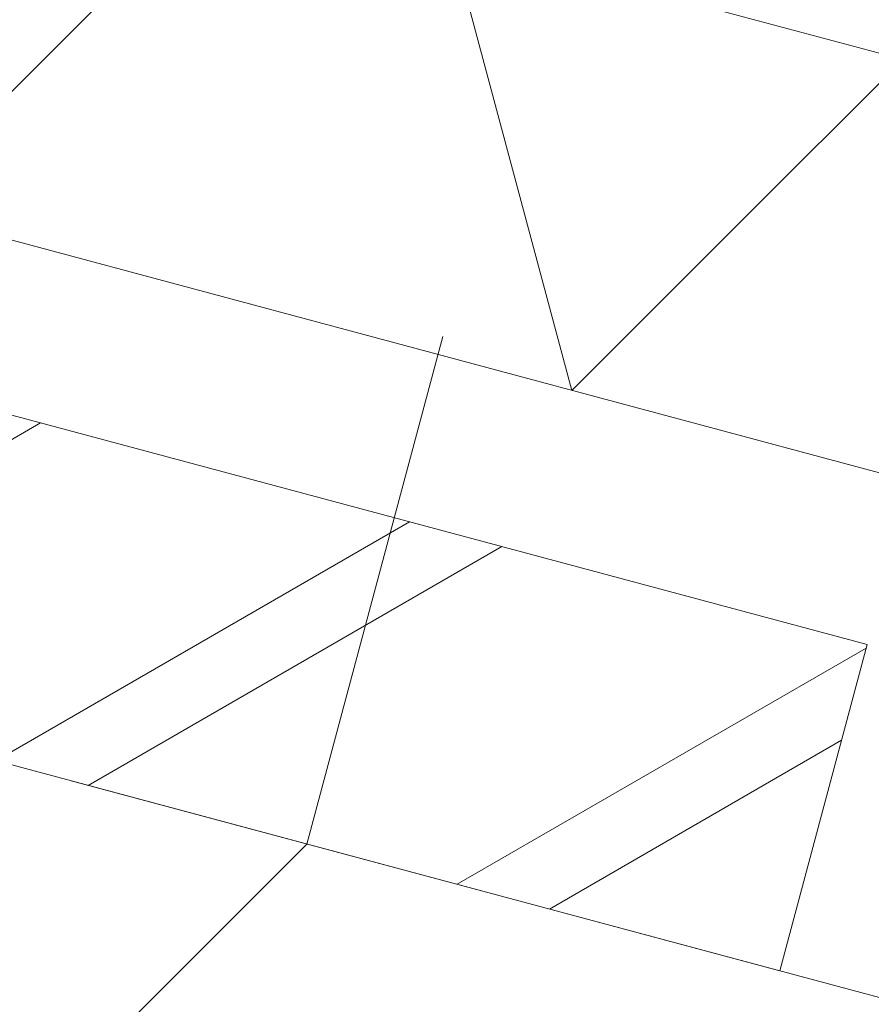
# Model space of a CAD drawing. Header units: millimetres. Extents: x -7616 to 74263, y -35603 to 21987.
# Tile 15 of 48: x 46008 to 46260, y -23859 to -23567. Entities that reach past the tile are written whole.
import ezdxf

# ---------------------------------------------------------------- set-up
doc = ezdxf.new("R2010")
doc.units = ezdxf.units.MM
doc.header["$LTSCALE"] = 508
doc.linetypes.add('Dash Style-2', pattern=[0.694425, 0.48607, -0.208355])
doc.linetypes.add('Dash Style-6', pattern=[1.04164, 0.625, -0.20828, 0.06943, -0.13893])
for name, color, linetype, lineweight in [('(00) tekening-stramien-algemeen', 7, 'Dash Style-6', 0), ('(04) bouwaanvraag-brandweer-bestaand-WBDBO 60min', 1, 'Dash Style-2', 0), ('(21) buitenwanden-X baksteen_metselwerk', 92, 'Continuous', 0), ('(__) constructies_materialen-K isolatie', 8, 'Continuous', 0), ('None', 7, 'Continuous', 0)]:
    doc.layers.add(name, color=color, linetype=linetype, lineweight=lineweight)

# ---------------------------------------------------------------- blocks, each defined once
blk = doc.blocks.new('Isolatie Object-10')
at = {"layer": '(__) constructies_materialen-K isolatie', "color": 2, "lineweight": 0, "flags": 128}
blk.add_lwpolyline([(0, 90), (3850, 90), (3850, -90), (0, -90)], close=True, dxfattribs=at)
blk.add_lwpolyline([(0, -90), (103.92, 90), (207.85, -90), (207.85, -90), (311.77, 90), (415.69, -90), (415.69, -90), (519.62, 90), (623.54, -90), (623.54, -90), (727.46, 90), (831.39, -90), (831.39, -90), (935.31, 90), (1039.23, -90), (1039.23, -90), (1143.16, 90), (1247.08, -90), (1247.08, -90), (1351, 90), (1454.93, -90), (1454.93, -90), (1558.85, 90)], dxfattribs=at)
blk = doc.blocks.new('blok b-v3-gevel_constructie')
at = {"layer": '(21) buitenwanden-X baksteen_metselwerk', "linetype": 'Continuous', "lineweight": 0, "transparency": 33554687}
h = blk.add_hatch(dxfattribs=at)
h.set_pattern_fill('(__)F metselwerk 2', color=253, style=0, pattern_type=2)
h.set_pattern_definition([(45, (0, 0), (70.7107, -70.7107), []), (45, (14.14, -14.14), (70.7107, -70.7107), [])])
h.paths.add_polyline_path([(-220, 100), (-220, 0), (3620, 0), (3620, 100)])
at = {"layer": '(21) buitenwanden-X baksteen_metselwerk', "color": 7, "lineweight": 0, "transparency": 33554687, "flags": 128}
blk.add_lwpolyline([(-220, 100), (-220, 0), (3620, 0), (3620, 100)], close=True, dxfattribs=at)
at = {"layer": '(__) constructies_materialen-K isolatie', "color": 2, "rotation": 180}
blk.add_blockref('Isolatie Object-10', (3620, 240), dxfattribs=at)
blk = doc.blocks.new('blok B 03')
at = {"layer": '(04) bouwaanvraag-brandweer-bestaand-WBDBO 60min', "color": 6, "lineweight": 0, "transparency": 33554687, "flags": 128}
blk.add_lwpolyline([(54605.01, -0.02), (54605.01, 8306.64), (50955.01, 8306.64), (50955.01, -0.02), (50205.01, -1299.05)], dxfattribs=at)
at = {"layer": 'None', "color": 17, "transparency": 33554687}
blk.add_blockref('blok b-v3-gevel_constructie', (47480.01, -0.02), dxfattribs=at)
blk = doc.blocks.new('Group-85-1')
at = {"layer": '(00) tekening-stramien-algemeen', "color": 2, "lineweight": 0, "transparency": 33554687}
for p, q in [((71038.03, -10800), (-1886.06, -10800)), ((71038.03, -11070), (-1886.06, -11070))]:
    blk.add_line(p, q, dxfattribs=at)
blk = doc.blocks.new('Stramien blok B')
at = {"layer": 'None', "color": 17, "transparency": 33554687}
blk.add_blockref('Group-85-1', (0, 0), dxfattribs=at)

msp = doc.modelspace()

# ---------------------------------------------------------------- block references
at = {"layer": 'None', "color": 17, "transparency": 33554687}
for name, p, rotation in [('Stramien blok B', (0, 0), 344.9999645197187), ('blok B 03', (-3125.94, -10622.93), 344.9999999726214)]:
    msp.add_blockref(name, p, dxfattribs=dict(at, rotation=rotation))

doc.saveas('drawing.dxf')
